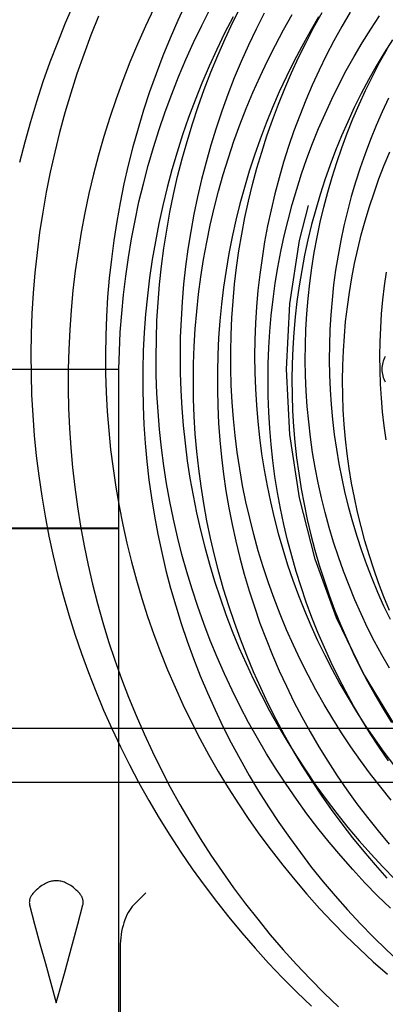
# Model space of a CAD drawing. Header units: inches. Extents: x 0 to 155, y 0 to 100.
# Tile 55 of 102: x 91.285 to 91.428, y 14.369 to 14.754. Entities that reach past the tile are written whole.
import ezdxf

# ---------------------------------------------------------------- set-up
doc = ezdxf.new("R2010")
doc.units = ezdxf.units.IN
doc.header["$LTSCALE"] = 8.5
doc.header["$MEASUREMENT"] = 0
doc.linetypes.add('HIDDEN', pattern=[0.2, 0.1, -0.1])
doc.layers.add('DEFAULT_2', color=8, linetype='HIDDEN')

msp = doc.modelspace()

# ---------------------------------------------------------------- linework, layer by layer
at = {"layer": 'DEFAULT_2', "color": 8, "linetype": 'HIDDEN'}
for p, q in [((91.2752778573, 14.617469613), (91.32427785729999, 14.617469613)), ((91.32427785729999, 14.2488074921), (91.32427785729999, 14.617469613)), ((91.2987092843, 14.555266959), (91.28100985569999, 14.5552322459)), ((91.28171465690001, 14.5551037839), (91.30084643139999, 14.555072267)), ((91.3178410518, 14.5552354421), (91.2987092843, 14.555266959)), ((91.30084643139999, 14.555072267), (91.3185458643, 14.55510698)), ((91.3219823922, 14.5552107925), (91.3178410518, 14.5552354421)), ((91.3185458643, 14.55510698), (91.322412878, 14.5551323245)), ((91.32314386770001, 14.555198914), (91.3219823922, 14.5552107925)), ((91.322412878, 14.5551323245), (91.3234429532, 14.5551443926)), ((91.3234429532, 14.5551443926), (91.3239056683, 14.5551526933)), ((91.0047778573, 14.476969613), (91.63977785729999, 14.476969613)), ((92.29602785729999, 14.460469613), (90.98352785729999, 14.460469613)), ((90.98352785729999, 14.455869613), (92.29602785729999, 14.455869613)), ((91.3300989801, 14.4077744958), (91.3347778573, 14.412453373)), ((91.2893641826, 14.4077744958), (91.2913246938, 14.400267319)), ((91.3082334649, 14.4002765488), (91.310191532, 14.4077744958)), ((91.2913246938, 14.400267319), (91.2933871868, 14.3925703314)), ((91.3061695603, 14.3925741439), (91.3082334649, 14.4002765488)), ((91.2933871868, 14.3925703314), (91.2955108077, 14.384795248)), ((91.3029702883, 14.3809007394), (91.3061695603, 14.3925741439)), ((91.32477785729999, 14.3910807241), (91.32477785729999, 14.249969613)), ((91.2955108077, 14.384795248), (91.2997778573, 14.3694133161)), ((91.2997778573, 14.3694133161), (91.3029702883, 14.3809007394))]:
    msp.add_line(p, q, dxfattribs=at)
for points in [[(91.30650830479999, 14.7603811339), (91.3032715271, 14.7528645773), (91.3002045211, 14.7452752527), (91.2973089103, 14.7376169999), (91.29458623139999, 14.7298936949), (91.2920379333, 14.7221092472), (91.2896653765, 14.7142675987), (91.28746983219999, 14.7063727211), (91.28545248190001, 14.6984286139)], [(91.3378969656, 14.7587092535), (91.334624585, 14.7517586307), (91.33151251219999, 14.7447327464), (91.32856246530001, 14.737635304), (91.3257760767, 14.7304700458), (91.32315489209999, 14.7232407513), (91.3207003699, 14.7159512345), (91.31841388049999, 14.7086053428), (91.3162967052, 14.7012069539), (91.3143500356, 14.6937599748), (91.3125749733, 14.6862683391), (91.3109725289, 14.6787360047), (91.3095436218, 14.6711669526), (91.3082890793, 14.6635651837), (91.30720963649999, 14.6559347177), (91.3063059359, 14.6482795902), (91.3055785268, 14.6406038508), (91.3050278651, 14.6329115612), (91.3046543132, 14.6252067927), (91.30445813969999, 14.6174936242), (91.3044395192, 14.60977614), (91.30459853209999, 14.6020584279), (91.3049351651, 14.5943445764), (91.3054493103, 14.5866386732), (91.3061407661, 14.5789448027), (91.3070092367, 14.5712670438), (91.30805433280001, 14.5636094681), (91.3092755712, 14.5559761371), (91.3106723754, 14.5483711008), (91.312244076, 14.540798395), (91.3139899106, 14.5332620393), (91.31590902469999, 14.5257660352), (91.3180004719, 14.5183143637), (91.3202632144, 14.5109109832), (91.32269612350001, 14.5035598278), (91.32529798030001, 14.4962648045), (91.3280674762, 14.489029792), (91.33100321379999, 14.4818586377), (91.33410370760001, 14.4747551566), (91.33736738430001, 14.4677231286), (91.3407925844, 14.4607662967), (91.3443775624, 14.4538883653), (91.3481204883, 14.4470929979), (91.3520194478, 14.440383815), (91.3560724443, 14.4337643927), (91.360277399, 14.4272382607), (91.36463215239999, 14.4208088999), (91.3691344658, 14.4144797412), (91.3737820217, 14.4082541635)], [(91.3504283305, 14.7607127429), (91.3472768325, 14.7539072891), (91.3442850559, 14.7470321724), (91.34145454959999, 14.7400911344), (91.3387867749, 14.7330879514), (91.33628310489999, 14.7260264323), (91.3339448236, 14.7189104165), (91.3317731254, 14.711743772), (91.3297691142, 14.7045303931), (91.3279338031, 14.6972741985), (91.32626811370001, 14.689979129), (91.32477287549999, 14.6826491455), (91.3234488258, 14.6752882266), (91.32229660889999, 14.667900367), (91.3213167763, 14.6604895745), (91.3205097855, 14.6530598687), (91.319876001, 14.6456152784), (91.3194156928, 14.6381598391), (91.3191290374, 14.6306975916), (91.3190161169, 14.6232325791), (91.3190769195, 14.6157688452), (91.3193113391, 14.608310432)], [(91.32427785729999, 14.617469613), (91.3244629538, 14.624586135), (91.3248238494, 14.6319487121), (91.3253566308, 14.6392989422), (91.326060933, 14.6466328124), (91.3269362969, 14.6539463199), (91.3279821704, 14.6612354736), (91.32919790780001, 14.6684962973), (91.33058277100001, 14.6757248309), (91.33213592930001, 14.6829171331), (91.33385646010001, 14.6900692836), (91.3357433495, 14.697177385), (91.33779549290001, 14.7042375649), (91.3400116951, 14.7112459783), (91.3423906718, 14.7181988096), (91.3449310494, 14.7250922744), (91.3476313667, 14.731922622), (91.35049007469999, 14.7386861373), (91.3535055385, 14.7453791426), (91.35667603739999, 14.7519979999), (91.359999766, 14.7585391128)], [(91.43044503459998, 14.4064396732), (91.42541914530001, 14.4113878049), (91.4205106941, 14.4164551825), (91.4157224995, 14.4216390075), (91.41105731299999, 14.4269364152), (91.4065178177, 14.4323444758), (91.4021066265, 14.4378601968), (91.39782628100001, 14.4434805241), (91.3936792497, 14.4492023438), (91.3896679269, 14.4550224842), (91.38579463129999, 14.4609377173), (91.3820616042, 14.4669447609), (91.3784710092, 14.47304028), (91.3750249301, 14.4792208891), (91.37172536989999, 14.4854831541), (91.3685742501, 14.4918235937), (91.3655734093, 14.498238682), (91.3627246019, 14.5047248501), (91.3600294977, 14.5112784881), (91.3574896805, 14.5178959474), (91.35510664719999, 14.5245735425), (91.3528818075, 14.5313075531), (91.35081648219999, 14.5380942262), (91.34891190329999, 14.5449297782), (91.34716921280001, 14.5518103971), (91.3455894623, 14.5587322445), (91.3441736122, 14.5656914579), (91.3429225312, 14.5726841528), (91.3418369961, 14.5797064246), (91.3409176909, 14.5867543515), (91.3401652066, 14.5938239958), (91.339580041, 14.600911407), (91.33916259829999, 14.6080126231), (91.33891318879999, 14.6151236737), (91.33883202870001, 14.6222405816), (91.3389192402, 14.6293593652), (91.33917485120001, 14.6364760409), (91.33959879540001, 14.6435866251), (91.34019091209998, 14.6506871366), (91.3409509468, 14.6577735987), (91.3418785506, 14.6648420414), (91.3429732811, 14.6718885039), (91.34423460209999, 14.6789090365), (91.3456618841, 14.6858997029), (91.347254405, 14.6928565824), (91.34901134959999, 14.6997757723), (91.35093181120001, 14.7066533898), (91.3530147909, 14.713485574), (91.3552591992, 14.7202684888), (91.3576638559, 14.7269983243), (91.360227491, 14.7336712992), (91.3629487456, 14.7402836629), (91.36582617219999, 14.7468316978), (91.3688582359, 14.7533117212), (91.372043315, 14.759720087)], [(91.4146972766, 14.7572472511), (91.4114594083, 14.7516704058), (91.40835927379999, 14.7460181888), (91.4053986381, 14.7402939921), (91.40257918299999, 14.7345012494), (91.399902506, 14.7286434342), (91.397370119, 14.7227240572), (91.3949834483, 14.7167466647), (91.39274383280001, 14.7107148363), (91.39065252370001, 14.7046321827), (91.38871068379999, 14.6985023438), (91.3869193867, 14.6923289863), (91.385279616, 14.6861158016), (91.3837922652, 14.6798665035), (91.3824581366, 14.6735848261), (91.38127794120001, 14.6672745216), (91.3802522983, 14.6609393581), (91.379381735, 14.6545831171), (91.378666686, 14.6482095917), (91.37810749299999, 14.6418225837), (91.3777044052, 14.6354259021), (91.3774575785, 14.6290233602), (91.3773670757, 14.6226187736), (91.3774328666, 14.6162159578), (91.3776548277, 14.6098187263), (91.3780327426, 14.6034308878), (91.37856630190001, 14.5970562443), (91.3792551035, 14.5906985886), (91.3800986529, 14.5843617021), (91.3810963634, 14.5780493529), (91.38224755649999, 14.5717652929), (91.38355146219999, 14.5655132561), (91.38500722, 14.5592969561), (91.3866138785, 14.553120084), (91.3883703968, 14.5469863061), (91.3902756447, 14.5408992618), (91.3923284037, 14.5348625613), (91.3945273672, 14.5288797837), (91.3968711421, 14.5229544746), (91.39935824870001, 14.5170901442), (91.4019871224, 14.5112902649), (91.4047561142, 14.5055582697), (91.40766349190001, 14.4998975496), (91.4107074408, 14.4943114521), (91.4138860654, 14.4888032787), (91.4171973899, 14.4833762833), (91.4206393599, 14.4780336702), (91.4242098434, 14.4727785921), (91.427906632, 14.4676141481), (91.4317274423, 14.4625433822)], [(91.31624818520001, 14.7556020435), (91.3132893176, 14.7481714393), (91.3105008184, 14.7406771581), (91.3078840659, 14.7331231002), (91.30544034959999, 14.725513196), (91.3031708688, 14.717851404), (91.3010767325, 14.7101417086), (91.29915895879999, 14.7023881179), (91.2974184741, 14.6945946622), (91.29585611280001, 14.6867653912), (91.29447261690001, 14.6789043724), (91.2932686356, 14.6710156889), (91.2922447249, 14.6631034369), (91.2914013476, 14.6551717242), (91.2907388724, 14.6472246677), (91.2902575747, 14.6392663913), (91.28995763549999, 14.6313010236), (91.2898391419, 14.6233326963), (91.2899020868, 14.6153655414)], [(91.3689181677, 14.7553911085), (91.36564257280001, 14.7490133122), (91.36251746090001, 14.7425582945), (91.3595446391, 14.7360296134), (91.35672583, 14.7294308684), (91.35406267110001, 14.7227656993), (91.3515567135, 14.7160377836), (91.3492094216, 14.7092508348), (91.3470221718, 14.7024086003), (91.3449962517, 14.695514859), (91.3431328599, 14.6885734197), (91.34143310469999, 14.6815881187), (91.33989800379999, 14.6745628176), (91.33852848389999, 14.6675014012), (91.33732537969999, 14.6604077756), (91.3362894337, 14.6532858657), (91.335421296, 14.6461396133), (91.33472152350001, 14.6389729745), (91.33419057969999, 14.6317899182), (91.3338288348, 14.6245944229), (91.333636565, 14.6173904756), (91.3336139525, 14.6101820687), (91.33376108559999, 14.6029731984), (91.3340779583, 14.595767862), (91.3345644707, 14.5885700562), (91.33522042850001, 14.5813837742), (91.33604554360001, 14.5742130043), (91.33703943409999, 14.5670617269), (91.3382016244, 14.5599339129), (91.3395315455, 14.5528335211), (91.34102853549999, 14.5457644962), (91.3426918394, 14.5387307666), (91.34452061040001, 14.5317362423), (91.3465139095, 14.5247848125), (91.3486707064, 14.5178803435), (91.35098988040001, 14.5110266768), (91.35347022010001, 14.5042276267), (91.356110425, 14.4974869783), (91.3589091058, 14.4908084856), (91.36186478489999, 14.4841958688), (91.36497589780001, 14.4776528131), (91.36824079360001, 14.4711829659), (91.3716577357, 14.4647899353), (91.3752249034, 14.4584772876), (91.3789403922, 14.4522485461), (91.3828022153, 14.4461071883), (91.3868083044, 14.4400566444), (91.3909565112, 14.4341002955)], [(91.3810515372, 14.7567711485), (91.3779187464, 14.7505459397), (91.374935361, 14.7442499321), (91.3721029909, 14.7378867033), (91.36942316, 14.731459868), (91.36689730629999, 14.7249730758), (91.36452678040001, 14.7184300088), (91.3623128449, 14.7118343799), (91.3602566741, 14.7051899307), (91.3583593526, 14.698500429), (91.3566218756, 14.6917696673), (91.35504514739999, 14.68500146), (91.3536299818, 14.6781996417), (91.3523771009, 14.6713680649), (91.35128713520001, 14.6645105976), (91.35036062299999, 14.6576311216), (91.3495980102, 14.6507335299), (91.3489996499, 14.6438217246), (91.3485658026, 14.6368996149), (91.3482966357, 14.6299711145), (91.3481922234, 14.6230401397), (91.3482525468, 14.6161106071), (91.3484774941, 14.6091864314), (91.3488668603, 14.6022715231), (91.3494203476, 14.5953697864), (91.3501375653, 14.5884851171), (91.35101803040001, 14.5816213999), (91.3520611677, 14.5747825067), (91.3532663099, 14.5679722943), (91.3546326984, 14.5611946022), (91.35615948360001, 14.5544532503), (91.3578457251, 14.5477520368), (91.3596903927, 14.5410947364), (91.3616923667, 14.5344850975), (91.36385043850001, 14.5279268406), (91.3661633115, 14.521423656), (91.36862960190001, 14.5149792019), (91.3712478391, 14.5085971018), (91.3740164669, 14.5022809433), (91.3769338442, 14.4960342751), (91.3799982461, 14.489860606), (91.3832078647, 14.483763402), (91.38656081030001, 14.4777460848), (91.3900551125, 14.4718120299), (91.393688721, 14.4659645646), (91.3974595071, 14.4602069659), (91.4013652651, 14.4545424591), (91.40540371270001, 14.4489742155), (91.40957249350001, 14.443505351), (91.4138691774, 14.438138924), (91.4182912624, 14.4328779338), (91.422836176, 14.427725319), (91.4275012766, 14.4226839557), (91.43228385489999, 14.4177566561)], [(91.353499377, 14.6195612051), (91.3537427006, 14.626412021), (91.3541499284, 14.6332530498), (91.3547207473, 14.6400803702), (91.35545475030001, 14.6468900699), (91.35635143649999, 14.6536782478), (91.35741021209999, 14.6604410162), (91.35863039, 14.6671745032), (91.3600111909, 14.6738748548), (91.3615517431, 14.6805382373), (91.3632510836, 14.6871608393), (91.3651081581, 14.693738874), (91.36712182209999, 14.7002685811), (91.36929084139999, 14.7067462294), (91.3716138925, 14.7131681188), (91.374089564, 14.7195305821), (91.3767163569, 14.7258299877), (91.3794926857, 14.7320627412), (91.3824168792, 14.7382252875), (91.3854871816, 14.7443141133), (91.3887017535, 14.7503257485), (91.3920586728, 14.7562567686)], [(91.4023980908, 14.7553467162), (91.3990431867, 14.7496346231), (91.3958260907, 14.7438414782), (91.39274874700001, 14.7379706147), (91.3898130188, 14.7320254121), (91.3870206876, 14.7260092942), (91.3843734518, 14.7199257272), (91.3818729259, 14.7137782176), (91.3795206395, 14.7075703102), (91.3773180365, 14.7013055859), (91.3752664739, 14.6949876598), (91.37336722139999, 14.6886201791), (91.3716214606, 14.682206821), (91.3700302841, 14.6757512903), (91.3685946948, 14.6692573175), (91.3673156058, 14.6627286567), (91.36619383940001, 14.656169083), (91.3652301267, 14.649582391), (91.36442510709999, 14.6429723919), (91.3637793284, 14.6363429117), (91.36329324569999, 14.629697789), (91.3629672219, 14.6230408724), (91.3628015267, 14.6163760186), (91.3627963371, 14.6097070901), (91.36295173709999, 14.6030379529), (91.3632677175, 14.5963724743), (91.3637441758, 14.5897145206), (91.3643809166, 14.583067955), (91.36517765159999, 14.5764366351), (91.3661339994, 14.569824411), (91.3672494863, 14.5632351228), (91.36852354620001, 14.5566725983), (91.3699555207, 14.5501406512), (91.3715446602, 14.5436430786), (91.3732901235, 14.5371836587), (91.37519097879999, 14.5307661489), (91.3772462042, 14.5243942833), (91.3794546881, 14.5180717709), (91.3818152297, 14.5118022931), (91.38432654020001, 14.5055895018), (91.386987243, 14.4994370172), (91.3897958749, 14.4933484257), (91.3927508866, 14.487327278), (91.39585064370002, 14.4813770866), (91.39909342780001, 14.4755013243), (91.40247743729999, 14.4697034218), (91.40600078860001, 14.4639867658), (91.4096615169, 14.4583546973), (91.4134575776, 14.4528105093), (91.4173868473, 14.447357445), (91.4214471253, 14.441998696), (91.4256361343, 14.4367374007), (91.4299515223, 14.4315766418)], [(91.4307960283, 14.4487696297), (91.4266641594, 14.4538348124), (91.42265550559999, 14.4590006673), (91.41877250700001, 14.4642641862), (91.4150175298, 14.4696223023), (91.4113928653, 14.4750718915), (91.40790072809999, 14.4806097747), (91.40454325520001, 14.4862327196), (91.4013225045, 14.4919374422), (91.39824045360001, 14.4977206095), (91.39529899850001, 14.5035788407), (91.3924999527, 14.5095087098), (91.38984504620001, 14.5155067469), (91.387335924, 14.5215694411), (91.3849741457, 14.5276932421), (91.38276118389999, 14.5338745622), (91.380698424, 14.5401097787), (91.378787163, 14.5463952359), (91.3770286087, 14.5527272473), (91.3754238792, 14.5591020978), (91.37397400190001, 14.5655160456), (91.3726799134, 14.5719653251), (91.3715424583, 14.5784461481), (91.3705623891, 14.5849547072), (91.3697403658, 14.591487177), (91.3690769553, 14.598039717), (91.368572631, 14.6046084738), (91.36822777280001, 14.6111895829), (91.3680426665, 14.6177791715), (91.3680175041, 14.6243733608), (91.368152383, 14.6309682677), (91.36844730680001, 14.6375600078), (91.3689021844, 14.6441446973), (91.3695168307, 14.6507184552), (91.37029096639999, 14.6572774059), (91.3712242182, 14.6638176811), (91.37231611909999, 14.6703354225), (91.3735661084, 14.6768267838), (91.37497353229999, 14.683287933), (91.3765376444, 14.6897150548), (91.3782576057, 14.6961043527), (91.38013248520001, 14.7024520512), (91.3821612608, 14.7087543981), (91.3843428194, 14.7150076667), (91.386675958, 14.7212081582), (91.389159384, 14.7273522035), (91.3917917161, 14.7334361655), (91.3945714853, 14.7394564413), (91.39749713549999, 14.7454094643), (91.4005670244, 14.7512917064), (91.40377942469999, 14.7570996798)], [(91.3829306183, 14.6259425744), (91.3833308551, 14.6322519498), (91.38388605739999, 14.6385474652), (91.3845958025, 14.6448253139), (91.38545957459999, 14.6510817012), (91.3864767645, 14.6573128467), (91.3876466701, 14.6635149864), (91.3889684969, 14.6696843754), (91.3904413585, 14.6758172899), (91.3920642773, 14.6819100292), (91.39383618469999, 14.6879589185), (91.3957559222, 14.6939603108), (91.3978222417, 14.699910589), (91.40003380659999, 14.7058061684), (91.4023891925, 14.7116434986), (91.404886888, 14.717419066), (91.4075252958, 14.7231293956), (91.4103027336, 14.7287710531), (91.413217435, 14.7343406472), (91.4162675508, 14.7398348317), (91.4194511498, 14.7452503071), (91.4227662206, 14.7505838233), (91.4262106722, 14.7558321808)], [(91.43122538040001, 14.7464381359), (91.42799015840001, 14.7412820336), (91.4248828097, 14.7360453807), (91.42190532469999, 14.7307313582), (91.41905961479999, 14.725343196), (91.41634751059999, 14.7198841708), (91.41377076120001, 14.7143576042), (91.4113310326, 14.7087668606), (91.4090299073, 14.7031153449), (91.40686888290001, 14.6974065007), (91.40484937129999, 14.6916438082), (91.4029726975, 14.6858307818), (91.40124009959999, 14.6799709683), (91.399652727, 14.6740679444), (91.3982116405, 14.6681253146), (91.39691781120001, 14.6621467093), (91.3957721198, 14.6561357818), (91.3947753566, 14.6500962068), (91.39392822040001, 14.6440316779), (91.3932313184, 14.6379459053), (91.3926851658, 14.6318426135), (91.39229018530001, 14.625725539), (91.3920467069, 14.6195984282), (91.391954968, 14.6134650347), (91.3920151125, 14.6073291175), (91.3922271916, 14.6011944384), (91.3925911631, 14.5950647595), (91.3931068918, 14.5889438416), (91.3937741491, 14.5828354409), (91.39459261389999, 14.5767433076), (91.3955618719, 14.5706711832), (91.3966814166, 14.5646227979), (91.3979506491, 14.558601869), (91.3993688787, 14.5526120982), (91.4009353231, 14.5466571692), (91.4026491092, 14.540740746), (91.4045092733, 14.5348664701), (91.4065147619, 14.5290379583), (91.4086644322, 14.523258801), (91.4109570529, 14.5175325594), (91.4133913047, 14.5118627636), (91.4159657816, 14.5062529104), (91.41867899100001, 14.5007064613), (91.4215293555, 14.4952268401), (91.42451521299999, 14.489817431), (91.42763481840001, 14.4844815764), (91.430886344, 14.4792225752)], [(91.43005886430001, 14.5003925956), (91.42709901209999, 14.505610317), (91.42426935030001, 14.5109022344), (91.4215717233, 14.5162650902), (91.41900789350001, 14.521695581), (91.4165795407, 14.5271903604), (91.41428826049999, 14.5327460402), (91.4121355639, 14.5383591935), (91.4101228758, 14.5440263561), (91.40825153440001, 14.549744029), (91.4065227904, 14.5555086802), (91.4049378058, 14.5613167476), (91.40349765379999, 14.5671646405), (91.4022033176, 14.573048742), (91.40105569, 14.5789654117), (91.40005557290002, 14.5849109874), (91.3992036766, 14.5908817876), (91.39850061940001, 14.596874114), (91.3979469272, 14.6028842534), (91.3975430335, 14.6089084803), (91.3972892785, 14.6149430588), (91.39718590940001, 14.6209842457), (91.39723307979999, 14.6270282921), (91.39743085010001, 14.6330714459), (91.39777918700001, 14.6391099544), (91.3982779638, 14.6451400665), (91.3989269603, 14.6511580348), (91.39972586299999, 14.6571601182), (91.40067426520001, 14.6631425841), (91.4017716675, 14.6691017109), (91.4030174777, 14.67503379), (91.4044110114, 14.6809351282), (91.4059514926, 14.6868020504), (91.40763805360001, 14.692630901), (91.4094697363, 14.6984180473), (91.41144549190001, 14.7041598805), (91.4135641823, 14.7098528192), (91.41582458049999, 14.7154933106), (91.41822537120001, 14.7210778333), (91.4207651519, 14.7266028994), (91.4234424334, 14.7320650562), (91.42625564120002, 14.737460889), (91.42920311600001, 14.7427870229)], [(91.4296872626, 14.7235698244), (91.42719854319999, 14.7182195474), (91.424845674, 14.7128105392), (91.4226300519, 14.7073462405), (91.4205529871, 14.7018301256), (91.4186157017, 14.6962657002), (91.4168193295, 14.6906564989), (91.415164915, 14.6850060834), (91.4136534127, 14.6793180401), (91.4122856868, 14.6735959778), (91.41106251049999, 14.6678435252), (91.40998456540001, 14.6620643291), (91.4090524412, 14.6562620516), (91.4082666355, 14.6504403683), (91.4076275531, 14.6446029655), (91.4071355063, 14.638753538), (91.406790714, 14.6328957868), (91.4065933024, 14.6270334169), (91.4065433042, 14.6211701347), (91.40664065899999, 14.615309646), (91.4068852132, 14.6094556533), (91.4072767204, 14.6036118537), (91.4078148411, 14.5977819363), (91.40849914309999, 14.5919695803), (91.409329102, 14.5861784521), (91.41030410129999, 14.5804122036), (91.41142343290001, 14.5746744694), (91.4126862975, 14.5689688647), (91.4140918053, 14.5632989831), (91.41563897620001, 14.5576683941), (91.4173267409, 14.552080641), (91.41915394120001, 14.5465392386), (91.4211193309, 14.5410476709), (91.4232215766, 14.5356093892), (91.42545925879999, 14.5302278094), (91.42783087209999, 14.5249063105), (91.4303348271, 14.5196482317)], [(91.4301545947, 14.5230012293), (91.4279450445, 14.5283676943), (91.4258725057, 14.5337861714), (91.4239382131, 14.5392531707), (91.4221433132, 14.5447651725), (91.42048886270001, 14.5503186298), (91.41897582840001, 14.5559099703), (91.41760508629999, 14.5615355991), (91.41637742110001, 14.5671919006), (91.4152935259, 14.5728752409), (91.4143540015, 14.5785819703), (91.41355935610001, 14.5843084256), (91.412910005, 14.5900509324), (91.41240627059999, 14.5958058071), (91.4120483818, 14.6015693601), (91.411836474, 14.6073378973), (91.4117705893, 14.6131077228), (91.4118506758, 14.6188751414), (91.4120765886, 14.624636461), (91.4124480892, 14.6303879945), (91.4129648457, 14.6361260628), (91.4136264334, 14.6418469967), (91.4144323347, 14.6475471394), (91.4153819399, 14.6532228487), (91.4164745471, 14.6588704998), (91.41770936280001, 14.6644864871), (91.4190855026, 14.6700672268), (91.4206019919, 14.6756091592), (91.422257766, 14.6811087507), (91.4240516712, 14.6865624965), (91.4259824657, 14.6919669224), (91.4280488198, 14.6973185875), (91.4302493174, 14.7026140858)], [(91.4288112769, 14.5898583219), (91.4280517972, 14.5952834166), (91.42743195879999, 14.6007285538), (91.4269522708, 14.6061901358), (91.4266131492, 14.6116645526), (91.42641491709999, 14.617148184), (91.42635780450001, 14.6226374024), (91.4264419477, 14.6281285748), (91.42666738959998, 14.6336180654), (91.4270340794, 14.6391022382), (91.4275418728, 14.6445774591), (91.428190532, 14.6500400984), (91.42897972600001, 14.6554865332)], [(91.42967783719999, 14.4641956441), (91.4260753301, 14.4694597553), (91.4226042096, 14.4748089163), (91.4192664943, 14.4802398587), (91.4160641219, 14.4857492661), (91.4129989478, 14.4913337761), (91.41007274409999, 14.4969899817), (91.4072871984, 14.5027144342), (91.40464391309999, 14.5085036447), (91.4021444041, 14.5143540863), (91.39979010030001, 14.5202621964), (91.3975823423, 14.5262243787), (91.3955223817, 14.5322370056), (91.3936113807, 14.53829642), (91.39185041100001, 14.544398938), (91.3902404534, 14.5505408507), (91.38878239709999, 14.5567184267), (91.38747703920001, 14.5629279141), (91.3863250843, 14.5691655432), (91.3853271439, 14.5754275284), (91.3844837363, 14.5817100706), (91.38379528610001, 14.5880093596), (91.383262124, 14.5943215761), (91.3828844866, 14.6006428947), (91.38266251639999, 14.6069694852), (91.3825962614, 14.6132975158), (91.3826856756, 14.6196231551), (91.3829306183, 14.6259425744)], [(91.4292493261, 14.4182598), (91.4246362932, 14.4234163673), (91.4201489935, 14.4286801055), (91.4157899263, 14.4340479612), (91.41156151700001, 14.4395168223), (91.4074661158, 14.4450835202), (91.4035059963, 14.4507448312), (91.39968335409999, 14.4564974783), (91.3960003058, 14.4623381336), (91.3924588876, 14.4682634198), (91.3890610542, 14.4742699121), (91.3858086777, 14.4803541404), (91.3827035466, 14.4865125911), (91.3797473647, 14.4927417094), (91.3769417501, 14.4990379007), (91.3742882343, 14.5053975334), (91.3717882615, 14.5118169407), (91.3694431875, 14.5182924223), (91.3672542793, 14.5248202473), (91.365222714, 14.5313966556), (91.3633495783, 14.5380178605), (91.361635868, 14.5446800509), (91.36008248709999, 14.5513793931), (91.35869024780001, 14.5581120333), (91.35745986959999, 14.5648740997), (91.356391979, 14.5716617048), (91.3554871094, 14.5784709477), (91.35474570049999, 14.585297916), (91.35416809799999, 14.5921386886), (91.35375455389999, 14.5989893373), (91.35350522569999, 14.6058459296), (91.35342017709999, 14.6127045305), (91.353499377, 14.6195612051)], [(91.2899020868, 14.6153655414), (91.2901463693, 14.6074036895), (91.2905717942, 14.5994512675), (91.2911780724, 14.5915123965), (91.29196482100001, 14.5835911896), (91.29293156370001, 14.5756917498), (91.2940777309, 14.5678181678), (91.29540265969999, 14.5599745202), (91.296905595, 14.5521648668), (91.29858568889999, 14.5443932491), (91.30044200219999, 14.5366636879), (91.3024735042, 14.528980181), (91.30467907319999, 14.5213467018), (91.3070574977, 14.5137671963), (91.30960747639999, 14.5062455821), (91.31232761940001, 14.4987857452), (91.31521644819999, 14.4913915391), (91.3182723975, 14.4840667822), (91.3214938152, 14.4768152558), (91.3248789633, 14.4696407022), (91.32842601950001, 14.4625468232), (91.3321330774, 14.4555372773), (91.33599814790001, 14.4486156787), (91.3400191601, 14.4417855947), (91.3441939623, 14.4350505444), (91.3485203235, 14.4284139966), (91.3529959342, 14.4218793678), (91.3576184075, 14.415450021), (91.362385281, 14.4091292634), (91.3672940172, 14.4029203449), (91.37234200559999, 14.3968264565), (91.3775265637, 14.3908507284), (91.3828449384, 14.3849962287), (91.3882943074, 14.3792659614), (91.3938717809, 14.3736628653), (91.39957440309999, 14.3681898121)], [(91.3193113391, 14.608310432), (91.3197191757, 14.6008613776), (91.3203001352, 14.5934257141), (91.32105383, 14.5860074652), (91.32197977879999, 14.5786106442), (91.32307740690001, 14.5712392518), (91.324346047, 14.5638972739), (91.3257849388, 14.5565886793), (91.3273932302, 14.549317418), (91.3291699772, 14.5420874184), (91.3311141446, 14.5349025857), (91.3332246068, 14.5277667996), (91.3355001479, 14.5206839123), (91.337939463, 14.5136577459), (91.3405411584, 14.5066920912), (91.34330375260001, 14.499790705), (91.3462256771, 14.492957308), (91.34930527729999, 14.4861955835), (91.3525408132, 14.4795091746), (91.35593046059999, 14.4729016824), (91.3594723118, 14.4663766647), (91.3631643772, 14.4599376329), (91.3670045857, 14.4535880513), (91.3709907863, 14.4473313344), (91.37512074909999, 14.4411708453), (91.3793921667, 14.435109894), (91.383802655, 14.4291517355), (91.388349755, 14.423299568), (91.3930309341, 14.4175565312), (91.39784358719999, 14.4119257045), (91.4027850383, 14.4064101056), (91.4078525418, 14.4010126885), (91.4130432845, 14.3957363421), (91.4183543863, 14.3905838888), (91.4237829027, 14.3855580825), (91.42932582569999, 14.3806616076)], [(91.32427785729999, 14.555169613), (91.32425453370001, 14.5551738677), (91.3241846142, 14.5551781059), (91.3240682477, 14.5551823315), (91.3239056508, 14.5551865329), (91.32369710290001, 14.5551907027), (91.32314386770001, 14.555198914)], [(91.3239056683, 14.5551526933), (91.3240682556, 14.5551568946), (91.32418461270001, 14.5551611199), (91.32425453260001, 14.5551653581), (91.32427785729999, 14.555169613)], [(91.3909565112, 14.4341002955), (91.3952446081, 14.4282414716), (91.3996702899, 14.4224834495), (91.40423117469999, 14.4168294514), (91.4089248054, 14.4112826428), (91.413748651, 14.4058461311), (91.4187001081, 14.4005229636), (91.42377650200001, 14.3953161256), (91.42897508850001, 14.3902285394), (91.43429305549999, 14.3852630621), (91.43972752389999, 14.3804224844), (91.4452755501, 14.3757095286), (91.45093412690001, 14.3711268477), (91.45670018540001, 14.3666770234)], [(91.2997778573, 14.4172320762), (91.2993314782, 14.4172206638), (91.29888246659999, 14.4171852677), (91.2984312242, 14.4171262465), (91.2979765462, 14.4170425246), (91.2975178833, 14.4169336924), (91.2970536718, 14.4167981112), (91.29658225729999, 14.416634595), (91.2961033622, 14.4164413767), (91.2956161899, 14.4162169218), (91.29512064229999, 14.415959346), (91.2946165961, 14.4156671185), (91.2941033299, 14.4153376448), (91.2935799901, 14.4149685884), (91.29304684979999, 14.4145576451), (91.2925035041, 14.4141022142), (91.291951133, 14.4136008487), (91.29139091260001, 14.4130509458), (91.29082245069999, 14.412453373)], [(91.308733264, 14.412453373), (91.3081643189, 14.4130514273), (91.30760369, 14.4136016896), (91.3070509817, 14.4141032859), (91.3065073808, 14.4145588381), (91.305974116, 14.4149697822), (91.305450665, 14.4153388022), (91.3049371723, 14.4156683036), (91.3044328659, 14.4159605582), (91.3039370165, 14.4162181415), (91.303449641, 14.4164425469), (91.30297084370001, 14.4166355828), (91.3024996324, 14.4167988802), (91.3020355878, 14.4169342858), (91.3015770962, 14.4170429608), (91.3011224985, 14.4171265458), (91.3006715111, 14.4171854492), (91.3002231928, 14.4172207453), (91.2997778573, 14.4172320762)], [(91.29082245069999, 14.412453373), (91.2905843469, 14.412179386), (91.2903675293, 14.4119041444), (91.29017221, 14.4116272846), (91.2899977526, 14.4113507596), (91.2898439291, 14.4110761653), (91.2897097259, 14.4108041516), (91.2895944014, 14.4105358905), (91.2894969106, 14.4102713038), (91.28941623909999, 14.4100111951), (91.28935155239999, 14.4097540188), (91.2893016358, 14.4094983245), (91.2892666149, 14.4092447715), (91.2892461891, 14.408993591), (91.2892404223, 14.408744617), (91.2892492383, 14.4084974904), (91.2892727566, 14.4082530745), (91.28931108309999, 14.4080120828), (91.2893641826, 14.4077744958)], [(91.310191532, 14.4077744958), (91.3102446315, 14.4080120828), (91.31028295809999, 14.4082530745), (91.3103064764, 14.4084974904), (91.31031529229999, 14.408744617), (91.31030952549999, 14.408993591), (91.3102890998, 14.4092447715), (91.31025407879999, 14.4094983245), (91.3102041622, 14.4097540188), (91.3101394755, 14.4100111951), (91.3100588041, 14.4102713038), (91.30996131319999, 14.4105358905), (91.30984598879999, 14.4108041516), (91.3097117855, 14.4110761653), (91.30955796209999, 14.4113507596), (91.30938350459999, 14.4116272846), (91.3091881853, 14.4119041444), (91.30897136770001, 14.412179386), (91.308733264, 14.412453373)], [(91.3737820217, 14.4082541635), (91.3785724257, 14.4021354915), (91.3835032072, 14.3961269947), (91.38857182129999, 14.390231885), (91.39377564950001, 14.3844533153), (91.3991120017, 14.3787943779), (91.40457811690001, 14.3732581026), (91.41017116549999, 14.3678474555)]]:
    msp.add_lwpolyline(points, dxfattribs=at)
for radius in [0.53, 0.25]:
    msp.add_circle((91.63977785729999, 14.617469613), radius, dxfattribs=at)
for centre, radius, start, end in [((91.63977785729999, 14.617469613), 0.985, 203.324555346, 156.675444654), ((91.43712791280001, 14.617469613), 0.01, 150, 210)]:
    msp.add_arc(centre, radius, start, end, dxfattribs=at)
msp.add_ellipse((91.3347778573, 14.3910807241), major_axis=(0, 0.0188888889), ratio=0.5294117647, start_param=0.4868992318, end_param=1.5707963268, dxfattribs=at)

doc.saveas('drawing.dxf')
